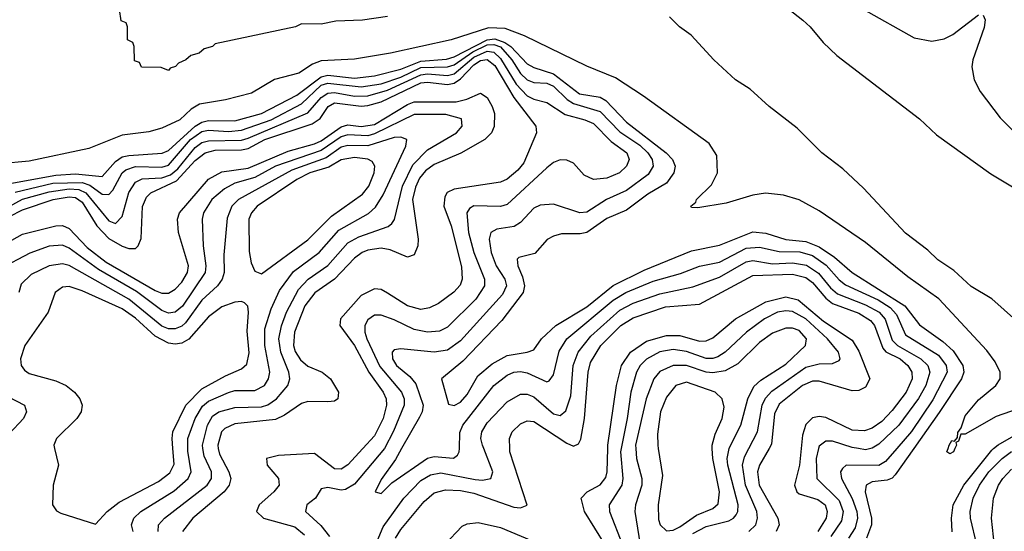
# Model space of a CAD drawing. Header units: inches. Extents: x 1308407 to 1441228, y 959628 to 1036311.
# Tile 171 of 256: x 1310101 to 1313068, y 1029751 to 1031291. Entities that reach past the tile are written whole.
import ezdxf

# ---------------------------------------------------------------- set-up
doc = ezdxf.new("R2010")
doc.units = ezdxf.units.IN
doc.header["$MEASUREMENT"] = 0
doc.layers.add('B3012', color=7, linetype='Continuous')
doc.layers.add('B3013', color=7, linetype='Continuous')

msp = doc.modelspace()

# ---------------------------------------------------------------- linework, layer by layer
at = {"layer": 'B3012', "color": 5}
for points, elevation in [([(1310206.5, 1030000), (1310217.8, 1029950), (1310201.9, 1029890), (1310200.7, 1029830), (1310212.5, 1029812.5), (1310225.5, 1029805.5), (1310330, 1029772.4), (1310364.6, 1029810), (1310401.4, 1029838.6), (1310519.4, 1029900.6), (1310553.5, 1029926.5), (1310566.9, 1029953.1), (1310563, 1030000)], 2680), ([(1310443.4, 1029750), (1310437.8, 1029770), (1310445.7, 1029790), (1310466.1, 1029810), (1310567.1, 1029872.9), (1310609.2, 1029910), (1310617.8, 1029930), (1310607.8, 1029992.2), (1310607.9, 1030000)], 2660), ([(1310518.5, 1029750), (1310519.5, 1029770), (1310537.5, 1029790), (1310666.1, 1029890), (1310679.6, 1029910), (1310679.6, 1029930), (1310656.8, 1029976.8), (1310653.5, 1030000)], 2640), ([(1310699.7, 1030000), (1310702.9, 1029982.9), (1310731.8, 1029930), (1310737.1, 1029910), (1310732.8, 1029890), (1310717.1, 1029870), (1310623.5, 1029790), (1310591.6, 1029750)], 2620), ([(1311135, 1030000), (1311090, 1029950.9), (1311070, 1029937.6), (1311050, 1029938.5), (1310990, 1029985.1), (1310881, 1029979), (1310844.8, 1029970), (1310846.9, 1029950), (1310881.2, 1029910), (1310883.4, 1029890), (1310867.5, 1029870), (1310822.5, 1029830), (1310814.5, 1029810), (1310836.2, 1029790), (1310930, 1029763.7), (1310959.6, 1029739.6)], 2580), ([(1311200.1, 1030000), (1311110, 1029892.7), (1311083.4, 1029876.6), (1311070, 1029874.7), (1311030, 1029882.2), (1311010, 1029878.5), (1310992.2, 1029850), (1310966.8, 1029830), (1310962.4, 1029810), (1311008.5, 1029768.5), (1311034.7, 1029734.7)], 2560), ([(1311252.1, 1030000), (1311233.2, 1029966.8), (1311190, 1029907.1), (1311172, 1029870), (1311190, 1029864.7), (1311222.9, 1029897.1), (1311330, 1029970.7), (1311350, 1029976.2), (1311408.9, 1029971.1), (1311420.5, 1029979.5), (1311425.9, 1029990), (1311426.2, 1030000)], 2540), ([(1311178.6, 1029721.4), (1311196.2, 1029763.8), (1311259.1, 1029850), (1311310, 1029903.8), (1311339.4, 1029920.6), (1311370, 1029926.4), (1311473.8, 1029906.2), (1311495.7, 1029904.3), (1311521.3, 1029910), (1311526.5, 1029930), (1311499.6, 1030000)], 2560), ([(1311233.6, 1029730), (1311250, 1029755.9), (1311319.7, 1029840.3), (1311350, 1029866.4), (1311384.6, 1029875.4), (1311430, 1029873.1), (1311470, 1029865.1), (1311590, 1029823.4), (1311610, 1029820.9), (1311630.9, 1029829.1), (1311577.7, 1029990), (1311577.7, 1030000)], 2580), ([(1311865.7, 1029710), (1311803.5, 1029810), (1311792.8, 1029850), (1311811.5, 1029870), (1311850, 1029890.6), (1311867.7, 1029912.3), (1311871.8, 1029930), (1311873.4, 1030000)], 2620), ([(1311913.4, 1030000), (1311911.3, 1029990), (1311918.8, 1029910), (1311916.1, 1029890), (1311877.5, 1029830), (1311878.2, 1029810), (1311917.5, 1029710)], 2640), ([(1311958, 1030000), (1311959.9, 1029970), (1311975.7, 1029910), (1311975.6, 1029890), (1311957, 1029830), (1311954.9, 1029810), (1311971.3, 1029710)], 2660), ([(1312025.5, 1030000), (1312038.4, 1029918.4), (1312025.6, 1029830), (1312026.4, 1029786.4), (1312030.7, 1029770), (1312050, 1029751.8), (1312070, 1029753.7), (1312090, 1029764.5), (1312140.4, 1029799.6), (1312190, 1029819.7), (1312206.2, 1029833.8), (1312209.7, 1029870), (1312189.9, 1029970.1), (1312188.1, 1030000)], 2680), ([(1312130, 1029744.4), (1312170, 1029765), (1312237.6, 1029782.4), (1312252.3, 1029790), (1312260.1, 1029799.9), (1312265.6, 1029810), (1312265.9, 1029830), (1312235.3, 1029950), (1312233.4, 1029970), (1312238.9, 1030000)], 2660), ([(1312298.8, 1029750), (1312319.2, 1029770), (1312324.9, 1029790), (1312322.6, 1029810), (1312288, 1029890), (1312279.6, 1029950), (1312285.2, 1029974.8), (1312298.4, 1030000)], 2640), ([(1312359.1, 1030000), (1312330.3, 1029950), (1312324.2, 1029930), (1312329.3, 1029890), (1312386, 1029790), (1312389.3, 1029770), (1312380.9, 1029750)], 2620), ([(1312456.1, 1030000), (1312451.3, 1029950), (1312435.9, 1029890), (1312443.1, 1029870), (1312450, 1029864), (1312506.2, 1029846.2), (1312528.2, 1029830), (1312534.6, 1029810), (1312530.9, 1029790), (1312506.1, 1029750)], 2580), ([(1312508.4, 1030000), (1312501.5, 1029970), (1312502.9, 1029910), (1312570, 1029843.9), (1312582.3, 1029810), (1312577.5, 1029782.5), (1312545.2, 1029734.8)], 2560), ([(1312744.1, 1030000), (1312710, 1029960.5), (1312690, 1029949.1), (1312592, 1029950), (1312580.4, 1029939.6), (1312575, 1029930), (1312577.7, 1029910), (1312609.3, 1029849.3), (1312623.4, 1029810), (1312625.5, 1029790), (1312618.6, 1029761.4), (1312599.1, 1029730)], 2540), ([(1312666, 1030000), (1312650, 1029996.3), (1312629, 1030000)], 2560), ([(1312795.5, 1030000), (1312739.2, 1029920.8), (1312730, 1029911), (1312715, 1029905), (1312670, 1029900.1), (1312651.6, 1029890), (1312648.8, 1029870), (1312668, 1029790), (1312668.1, 1029770), (1312653, 1029730)], 2520), ([(1312919.4, 1030000), (1312914.6, 1029990), (1312903.7, 1029983.7), (1312894.7, 1029990), (1312898.5, 1030000)], 2480), ([(1312911.1, 1029748.9), (1312908.6, 1029790), (1312914.4, 1029830), (1312946.3, 1029890), (1313030, 1029995.2), (1313036, 1030000)], 2520), ([(1312985.1, 1029710), (1312966.2, 1029790), (1312964.8, 1029810), (1312974.1, 1029850), (1312993.3, 1029890), (1313021.9, 1029930), (1313061.9, 1029970), (1313090, 1029990.8)], 2540), ([(1313044.1, 1029650), (1313029.4, 1029790.6), (1313035.8, 1029850), (1313050.4, 1029890), (1313063.2, 1029910), (1313090, 1029937.5)], 2560), ([(1311381.3, 1029710), (1311434.2, 1029765.8), (1311450, 1029773.3), (1311483, 1029777), (1311550, 1029762.6), (1311643.1, 1029723.1)], 2620)]:
    msp.add_lwpolyline(points, dxfattribs=dict(at, elevation=elevation))
at = {"layer": 'B3013', "color": 5}
for points, elevation in [([(1312334.6, 1031390), (1312461.1, 1031290), (1312483.1, 1031270), (1312522, 1031222), (1312563.4, 1031183.4), (1312812.1, 1030992.1), (1312863.9, 1030943.9), (1313027.1, 1030827.1), (1313170, 1030742)], 2460), ([(1311210, 1031300.9), (1311134, 1031290), (1311053.7, 1031286.3), (1311010, 1031277.2), (1310950, 1031279), (1310932, 1031270), (1310690, 1031218), (1310682, 1031210), (1310656.9, 1031203.1), (1310642, 1031190), (1310616.9, 1031183.1), (1310602, 1031170), (1310579.6, 1031160.4), (1310571.3, 1031150), (1310554.8, 1031145.2), (1310550, 1031138), (1310527.3, 1031147.3), (1310468, 1031148), (1310462, 1031162), (1310447.3, 1031167.3), (1310446, 1031210), (1310442, 1031222), (1310426, 1031230), (1310426, 1031270), (1310422, 1031282), (1310407.3, 1031287.3), (1310402, 1031322)], 2460), ([(1313104.4, 1030384.4), (1313030.5, 1030450.5), (1312968.1, 1030488.1), (1312916.1, 1030536.1), (1312868.2, 1030568.2), (1312837.4, 1030597.4), (1312770, 1030648.7), (1312643.5, 1030783.5), (1312581.8, 1030841.8), (1312518.3, 1030890), (1312444.1, 1030964.1), (1312359.7, 1031030), (1312302.3, 1031082.3), (1312258, 1031110), (1312193, 1031170), (1312124.5, 1031244.5), (1312089.9, 1031269.9), (1312059.6, 1031299.6)], 2460), ([(1312642.6, 1031322.6), (1312796.2, 1031236.2), (1312850, 1031226.2), (1312886.9, 1031233.1), (1312913.2, 1031246.8), (1312990, 1031306)], 2480), ([(1313004.7, 1031304.7), (1313010.8, 1031290.8), (1313007.3, 1031267.3), (1312973.7, 1031170), (1312970.7, 1031149.3), (1312977, 1031110), (1312995.1, 1031075.1), (1313056, 1030996), (1313210, 1030838.5)], 2480), ([(1312898.5, 1030000), (1312902.3, 1030010), (1312910, 1030024.2), (1312917.7, 1030022.3), (1312927.3, 1030032.7), (1312928.4, 1030048.4), (1312938, 1030062), (1312950, 1030098.5), (1312990, 1030146.7), (1313042.3, 1030190), (1313055.5, 1030210), (1313056, 1030230), (1313040.6, 1030260.6), (1313015.3, 1030295.3), (1312870.3, 1030450.3), (1312777.1, 1030517.1), (1312650, 1030619.9), (1312510, 1030715.9), (1312450, 1030748.2), (1312402.6, 1030762.6), (1312348.9, 1030768.9), (1312310, 1030762.7), (1312230, 1030738.5), (1312144.8, 1030724.8), (1312125.6, 1030725.6), (1312123.5, 1030730), (1312138.2, 1030741.8), (1312140.2, 1030750), (1312186, 1030794), (1312203.6, 1030830), (1312201.9, 1030881.9), (1312178.3, 1030918.3), (1311981.2, 1031061.2), (1311896.1, 1031116.1), (1311810, 1031151.1), (1311622.7, 1031242.7), (1311564.5, 1031264.5), (1311513.8, 1031266.2), (1311401.5, 1031230), (1311219.1, 1031190), (1311110, 1031172.5), (1311010, 1031167.6), (1310983.2, 1031156.8), (1310942.1, 1031130), (1310869.2, 1031110.8), (1310799.8, 1031070), (1310721.2, 1031050), (1310643.4, 1031036.6), (1310618.1, 1031021.9), (1310583.9, 1030990), (1310530, 1030964.2), (1310490, 1030953.7), (1310410, 1030943), (1310310, 1030903.3), (1310130, 1030865.2), (1310042.8, 1030857.2)], 2480), ([(1310050, 1030793.4), (1310210, 1030823.3), (1310270, 1030826.5), (1310350, 1030819.4), (1310390, 1030864.4), (1310410, 1030877.7), (1310430, 1030882.6), (1310531, 1030889), (1310550, 1030897.4), (1310630, 1030970.2), (1310650, 1030982.3), (1310670, 1030987.5), (1310750, 1030986.7), (1310830, 1031008.2), (1310935.9, 1031064.1), (1311010, 1031119.4), (1311030, 1031124.4), (1311110, 1031115.4), (1311170, 1031121.9), (1311250, 1031141.9), (1311310, 1031165.9), (1311387.6, 1031172.4), (1311410, 1031178.8), (1311510, 1031230.6), (1311533.4, 1031233.4), (1311562.7, 1031222.7), (1311581, 1031210), (1311630, 1031158.6), (1311650, 1031147.1), (1311710, 1031127.8), (1311788.1, 1031068.1), (1311850, 1031057.5), (1311867.3, 1031047.3), (1311930, 1030982.8), (1312049.4, 1030890), (1312068, 1030870), (1312076.2, 1030850), (1312072.2, 1030830), (1312050, 1030799.2), (1311993.9, 1030766.1), (1311930, 1030717.8), (1311870, 1030692.6), (1311810, 1030650.1), (1311790, 1030645.9), (1311733.7, 1030646.3), (1311710, 1030639.5), (1311690.8, 1030629.2), (1311653.2, 1030586.8), (1311604.9, 1030575.1), (1311600.3, 1030570), (1311602, 1030550), (1311616.6, 1030516.6), (1311622.2, 1030490), (1311617.9, 1030470), (1311554.4, 1030385.6), (1311436.7, 1030263.3), (1311372, 1030210), (1311393.7, 1030133.7), (1311410, 1030129.4), (1311430, 1030139.5), (1311450, 1030162.3), (1311481.4, 1030218.6), (1311524.7, 1030255.3), (1311570, 1030280.3), (1311630.4, 1030289.6), (1311650, 1030297.4), (1311673.4, 1030330), (1311716.8, 1030370), (1311810, 1030426.9), (1311890, 1030490.8), (1311983.1, 1030536.9), (1312125.2, 1030594.8), (1312210, 1030611.9), (1312310, 1030652.4), (1312350, 1030648.7), (1312409.3, 1030629.3), (1312470, 1030622.9), (1312510, 1030607.2), (1312556, 1030576), (1312609.7, 1030529.7), (1312768.4, 1030430), (1312812.4, 1030372.4), (1312882.6, 1030322.6), (1312913.6, 1030293.6), (1312943.1, 1030250), (1312945.8, 1030230), (1312939.3, 1030210), (1312872.1, 1030107.9), (1312795.5, 1030000)], 2520), ([(1310088.1, 1030771.9), (1310201.4, 1030798.6), (1310290, 1030801.3), (1310312.9, 1030792.9), (1310350, 1030766.1), (1310370, 1030764.8), (1310381.8, 1030778.2), (1310409.8, 1030830), (1310421.1, 1030838.9), (1310450, 1030849), (1310530, 1030847.2), (1310550, 1030853), (1310616.3, 1030930), (1310650, 1030954.4), (1310670, 1030958.1), (1310730, 1030954), (1310770, 1030958.3), (1310859.3, 1030990), (1310950, 1031037.8), (1311010, 1031093.9), (1311030, 1031099.8), (1311130, 1031088.8), (1311190, 1031098.3), (1311250, 1031118.1), (1311310, 1031146.8), (1311390, 1031148.7), (1311410, 1031154.8), (1311466.2, 1031193.8), (1311510, 1031215.3), (1311530, 1031216.7), (1311550, 1031209.3), (1311583.9, 1031170), (1311610, 1031129.4), (1311630, 1031109.5), (1311650, 1031102.2), (1311690, 1031100.1), (1311710, 1031091), (1311750.9, 1031050.9), (1311770, 1031038.6), (1311850, 1031014.8), (1311910, 1030953), (1311970, 1030913), (1311993.6, 1030890), (1312007.1, 1030870), (1312010.3, 1030850), (1311995.3, 1030824.7), (1311930, 1030777.1), (1311869.9, 1030750), (1311810, 1030711.6), (1311789.3, 1030709.3), (1311710, 1030736.1), (1311670, 1030732.3), (1311650, 1030723.6), (1311610, 1030680.9), (1311591.3, 1030668.7), (1311539.2, 1030660.8), (1311521.2, 1030650), (1311516, 1030630), (1311521.5, 1030590), (1311536.9, 1030550), (1311563.3, 1030510), (1311567.9, 1030490), (1311556.2, 1030463.8), (1311430, 1030324.5), (1311390, 1030296.1), (1311350, 1030289.8), (1311250, 1030300.5), (1311230, 1030297), (1311223.8, 1030290), (1311224.8, 1030270), (1311237, 1030250), (1311277.2, 1030217.2), (1311295.1, 1030195.1), (1311317.1, 1030130), (1311314, 1030110), (1311305.6, 1030094.4), (1311252.1, 1030000)], 2540), ([(1310030, 1030707.7), (1310110, 1030750.5), (1310190, 1030773.1), (1310250, 1030781.8), (1310279.5, 1030779.5), (1310300.5, 1030770), (1310370, 1030685.2), (1310390, 1030677.9), (1310410, 1030698.9), (1310430, 1030770.5), (1310450, 1030802.3), (1310470, 1030812), (1310530, 1030814.9), (1310555.7, 1030824.3), (1310578.1, 1030841.9), (1310630, 1030906.4), (1310650, 1030921.2), (1310670, 1030926.4), (1310770, 1030928.2), (1310790, 1030934.7), (1310969.8, 1031010.2), (1311010, 1031056.7), (1311030, 1031070.3), (1311050, 1031071.8), (1311110, 1031061.1), (1311150, 1031061.3), (1311210, 1031078.5), (1311310, 1031125), (1311330, 1031128.3), (1311390, 1031123), (1311410, 1031128.4), (1311470, 1031178), (1311510, 1031196.3), (1311530, 1031193.1), (1311550, 1031174.3), (1311597.2, 1031097.2), (1311630, 1031061.7), (1311650, 1031051.8), (1311690, 1031042), (1311745.3, 1031005.3), (1311803.7, 1030990), (1311830, 1030978.5), (1311883.9, 1030923.9), (1311930.3, 1030890), (1311938.1, 1030870), (1311929.9, 1030850), (1311908.4, 1030830), (1311870, 1030814.4), (1311830.1, 1030810.1), (1311802.5, 1030822.5), (1311770, 1030858.6), (1311750, 1030868.3), (1311730, 1030869.3), (1311710, 1030861.5), (1311690, 1030844.8), (1311570, 1030734.5), (1311550, 1030728.4), (1311470, 1030730.8), (1311457.1, 1030722.9), (1311448.8, 1030710), (1311453.5, 1030650), (1311469.5, 1030590), (1311501.7, 1030510), (1311501.9, 1030490), (1311476.1, 1030450), (1311390, 1030365.7), (1311366.5, 1030353.5), (1311330, 1030350.4), (1311290, 1030357.8), (1311230, 1030387.6), (1311190, 1030401.2), (1311170, 1030401), (1311150, 1030387.1), (1311141.6, 1030370), (1311141.2, 1030350), (1311146.9, 1030330), (1311186.7, 1030246.7), (1311252.2, 1030170), (1311260.1, 1030150), (1311260.2, 1030130), (1311228.1, 1030051.9), (1311200.1, 1030000)], 2560), ([(1310030, 1030678.5), (1310110, 1030719), (1310202.7, 1030750), (1310250, 1030757.9), (1310270, 1030755.5), (1310290, 1030742), (1310333.3, 1030670), (1310370, 1030632.7), (1310410, 1030609.1), (1310430, 1030602.6), (1310450, 1030602.6), (1310458.8, 1030610), (1310467.4, 1030632.6), (1310471.5, 1030728.5), (1310483.5, 1030756.5), (1310496.8, 1030770), (1310574.2, 1030805.8), (1310630, 1030867.1), (1310660.5, 1030890), (1310690, 1030898.5), (1310770, 1030899.3), (1310790, 1030903.7), (1310840.1, 1030930), (1310982.1, 1030977.9), (1311006.2, 1030993.8), (1311030.5, 1031029.5), (1311050, 1031040.8), (1311130, 1031031), (1311150, 1031032.6), (1311190, 1031044), (1311310, 1031100.9), (1311330, 1031103.4), (1311390, 1031096.2), (1311410, 1031099.6), (1311430, 1031112.9), (1311470, 1031155.5), (1311490, 1031168.3), (1311510, 1031171.1), (1311533.4, 1031153.4), (1311590, 1031057.2), (1311656.9, 1030970), (1311658.7, 1030950), (1311620.1, 1030859.9), (1311601.9, 1030838.1), (1311570, 1030811.3), (1311550, 1030802.2), (1311410, 1030781.1), (1311389.6, 1030770.4), (1311382.2, 1030757.8), (1311379.2, 1030730), (1311401.9, 1030670), (1311432.6, 1030547.4), (1311434.5, 1030510), (1311428.1, 1030491.9), (1311409.4, 1030470.6), (1311363.5, 1030436.5), (1311336.5, 1030423.5), (1311310, 1030418.5), (1311270, 1030429.4), (1311210, 1030468.1), (1311190, 1030478.4), (1311170, 1030481), (1311130, 1030460.3), (1311068, 1030390), (1311065.6, 1030370), (1311110.1, 1030310.1), (1311153.1, 1030230), (1311196.8, 1030170), (1311205.6, 1030150), (1311206.8, 1030130), (1311196.2, 1030090), (1311170, 1030038.3), (1311135, 1030000)], 2580), ([(1310035.8, 1030604.2), (1310110, 1030645), (1310210, 1030670.4), (1310230, 1030671), (1310250, 1030662.7), (1310305.1, 1030605.1), (1310361.5, 1030561.5), (1310510, 1030475.2), (1310530, 1030467.5), (1310550, 1030467.6), (1310570, 1030479.9), (1310590, 1030501), (1310607.3, 1030530), (1310610.3, 1030550), (1310579.7, 1030650), (1310577.2, 1030690), (1310583.1, 1030710), (1310670, 1030810.5), (1310710, 1030833.3), (1310790, 1030843.8), (1310910, 1030895.2), (1310990, 1030917), (1311010, 1030926.1), (1311070, 1030968.9), (1311090, 1030974.4), (1311130, 1030969.8), (1311170, 1030975.2), (1311270, 1031036), (1311290, 1031043.4), (1311416.5, 1031043.5), (1311448.5, 1031051.5), (1311490, 1031069.5), (1311510, 1031056.9), (1311524.6, 1031030), (1311531.5, 1031008.5), (1311531, 1030969), (1311522.5, 1030950), (1311503, 1030930), (1311430.9, 1030889.1), (1311350, 1030854.7), (1311324.3, 1030835.7), (1311306.4, 1030813.6), (1311293.6, 1030786.4), (1311285.3, 1030750), (1311301.9, 1030630), (1311301.3, 1030610), (1311290, 1030582.7), (1311270, 1030576.1), (1311217.9, 1030597.9), (1311190, 1030602.8), (1311150, 1030597.1), (1311133.3, 1030590), (1311110, 1030573.3), (1311050, 1030510.1), (1310991.1, 1030468.9), (1310960.6, 1030430), (1310929.1, 1030350), (1310926.2, 1030310), (1310931.7, 1030291.7), (1310947.1, 1030267.1), (1310970, 1030248.2), (1311012.4, 1030230), (1311038.1, 1030210), (1311061.9, 1030170), (1311060.3, 1030150), (1311050, 1030142.7), (1311030, 1030140.1), (1310970, 1030141.9), (1310950, 1030135.7), (1310899.3, 1030100.7), (1310872.3, 1030087.7), (1310750, 1030074.4), (1310719.3, 1030060.7), (1310709.2, 1030050), (1310697.9, 1030010), (1310699.7, 1030000)], 2620), ([(1310653.5, 1030000), (1310652, 1030010), (1310666.9, 1030070), (1310682.6, 1030097.4), (1310701.7, 1030110), (1310750, 1030123), (1310830, 1030125.5), (1310848.6, 1030131.4), (1310875, 1030150), (1310908.8, 1030190), (1310915.6, 1030210), (1310912.7, 1030230), (1310887.8, 1030290), (1310882.3, 1030330), (1310890.3, 1030369.7), (1310905.4, 1030410), (1310941.7, 1030478.3), (1310970.3, 1030509.7), (1311030, 1030551.3), (1311090, 1030619), (1311123.1, 1030636.9), (1311211.7, 1030668.3), (1311222.8, 1030677.2), (1311230.5, 1030689.5), (1311254.3, 1030790), (1311286.1, 1030853.9), (1311330, 1030899.1), (1311417.4, 1030950), (1311434.2, 1030970), (1311432.1, 1030992.1), (1311385.7, 1031005.7), (1311290, 1031005.2), (1311170, 1030947.2), (1311150, 1030941.3), (1311090, 1030944.1), (1311070, 1030938.7), (1311010, 1030897.6), (1310871.7, 1030850), (1310810, 1030816.2), (1310750, 1030799.1), (1310718.2, 1030781.8), (1310680.6, 1030750), (1310655.3, 1030710), (1310651.6, 1030690), (1310654.2, 1030610), (1310662.6, 1030550), (1310659.7, 1030530), (1310591.6, 1030428.4), (1310570, 1030410.5), (1310550, 1030407.9), (1310530, 1030415.3), (1310452.8, 1030472.8), (1310339.1, 1030539.1), (1310250, 1030603.2), (1310230, 1030612.4), (1310190, 1030609), (1310131.6, 1030588.4), (1310039.8, 1030540.2)], 2640), ([(1310607.9, 1030000), (1310608.3, 1030030), (1310629.7, 1030090.3), (1310652.2, 1030127.8), (1310670, 1030142.2), (1310730, 1030168.5), (1310750, 1030174.3), (1310810, 1030174.3), (1310838.5, 1030190), (1310851.2, 1030210), (1310855.2, 1030230), (1310839.6, 1030310), (1310840, 1030360), (1310859.1, 1030420.9), (1310884.6, 1030475.4), (1310926.7, 1030533.3), (1311003.4, 1030590), (1311062.9, 1030657.1), (1311152.2, 1030707.8), (1311173.6, 1030726.4), (1311196.5, 1030763.5), (1311264.9, 1030910), (1311267.9, 1030930), (1311250, 1030937.8), (1311230, 1030936.6), (1311150, 1030911.5), (1311090, 1030912.3), (1311070, 1030906.9), (1311024.4, 1030875.6), (1310921.6, 1030838.4), (1310760.9, 1030750), (1310740.8, 1030730), (1310726.3, 1030693.7), (1310716.5, 1030583.5), (1310717, 1030530), (1310711.6, 1030510), (1310697.4, 1030490), (1310650, 1030446.3), (1310601.2, 1030378.8), (1310590, 1030368.4), (1310570, 1030359.8), (1310550, 1030360.3), (1310530, 1030368.2), (1310430, 1030449.8), (1310250, 1030551.4), (1310230, 1030555.8), (1310190, 1030549.9), (1310136.4, 1030523.6), (1310105.4, 1030494.6), (1310098.3, 1030470)], 2660), ([(1311426.2, 1030000), (1311427.9, 1030047.9), (1311436.4, 1030070), (1311530.1, 1030190), (1311570, 1030220.5), (1311590, 1030229.4), (1311610, 1030231.7), (1311630, 1030227.9), (1311690, 1030200.9), (1311696.7, 1030203.3), (1311710, 1030221.3), (1311727.3, 1030292.7), (1311749.7, 1030330), (1311890, 1030446.6), (1311927.3, 1030470), (1312010, 1030504.1), (1312092.9, 1030527.1), (1312150, 1030548.6), (1312210, 1030561.4), (1312290, 1030603.6), (1312330, 1030605.7), (1312390, 1030592.9), (1312451.8, 1030591.8), (1312490, 1030581.1), (1312531.8, 1030551.8), (1312570, 1030507.9), (1312590, 1030493), (1312687.6, 1030447.6), (1312724.2, 1030424.2), (1312743.3, 1030403.3), (1312770, 1030342.7), (1312870, 1030280.6), (1312893.3, 1030250), (1312895.8, 1030230), (1312853.1, 1030146.9), (1312788.5, 1030051.5), (1312744.1, 1030000)], 2540), ([(1311499.6, 1030000), (1311495.7, 1030010), (1311490.7, 1030030), (1311494.1, 1030050), (1311510, 1030077.5), (1311570, 1030140.4), (1311610, 1030163.5), (1311630, 1030164), (1311650, 1030155.6), (1311710, 1030104.6), (1311730, 1030099.3), (1311746.6, 1030113.4), (1311761.6, 1030158.4), (1311768.8, 1030250), (1311784.1, 1030290), (1311821.9, 1030338.1), (1311910, 1030416), (1311950, 1030437.1), (1312030, 1030466), (1312130, 1030486.6), (1312210, 1030515.9), (1312290, 1030561.7), (1312310, 1030566), (1312370, 1030556.2), (1312430, 1030559.4), (1312472, 1030552), (1312508.2, 1030528.2), (1312544.1, 1030484.1), (1312565.7, 1030465.7), (1312650, 1030432.6), (1312690.9, 1030410), (1312709.1, 1030389.1), (1312730, 1030326.6), (1312746.4, 1030310), (1312816.8, 1030270), (1312837.2, 1030250), (1312843.6, 1030230), (1312831.5, 1030190), (1312809.5, 1030150.5), (1312749.9, 1030070), (1312690, 1030013), (1312670, 1030000.9), (1312666, 1030000)], 2560), ([(1311577.7, 1030000), (1311577.5, 1030030), (1311585.5, 1030050), (1311610, 1030074.5), (1311630, 1030083.1), (1311650, 1030081.4), (1311750, 1030015.7), (1311770, 1030007.4), (1311785.5, 1030014.5), (1311791.9, 1030028.1), (1311802.9, 1030090), (1311814.2, 1030230), (1311820.9, 1030259.1), (1311851.9, 1030310), (1311912.4, 1030370), (1311950, 1030393.7), (1312046.9, 1030426.9), (1312150, 1030434.1), (1312310, 1030520.7), (1312430, 1030525.3), (1312470, 1030515.1), (1312490, 1030500), (1312530, 1030453.1), (1312550, 1030436.4), (1312630, 1030407), (1312665.4, 1030385.4), (1312677.3, 1030370), (1312702, 1030302), (1312711.2, 1030291.2), (1312754.1, 1030270), (1312777.8, 1030250), (1312789.1, 1030230), (1312790, 1030209.3), (1312772.8, 1030170), (1312730, 1030114.3), (1312698.6, 1030081.4), (1312670, 1030061.1), (1312646.5, 1030053.5), (1312610, 1030055.3), (1312530, 1030093), (1312510, 1030096.5), (1312490, 1030091.9), (1312470, 1030071.8), (1312459.8, 1030040.2), (1312456.1, 1030000)], 2580), ([(1310563, 1030000), (1310560.4, 1030030), (1310562.7, 1030050), (1310602.4, 1030130), (1310650, 1030179.5), (1310721.2, 1030218.8), (1310770, 1030239.6), (1310786.1, 1030253.9), (1310792.4, 1030287.6), (1310786.9, 1030353.1), (1310790.4, 1030410.4), (1310788.4, 1030428.4), (1310778.9, 1030438.9), (1310770, 1030442.6), (1310750, 1030440.2), (1310710, 1030426.9), (1310670, 1030396.7), (1310610.7, 1030329.3), (1310590, 1030317.6), (1310570, 1030314), (1310550, 1030316.8), (1310510, 1030338.1), (1310450, 1030392), (1310410, 1030420.2), (1310290, 1030474.9), (1310250, 1030488), (1310230, 1030486), (1310208.1, 1030470), (1310187.2, 1030410), (1310116.6, 1030310), (1310103.4, 1030270), (1310106, 1030250), (1310115.9, 1030235.9), (1310130, 1030226), (1310210, 1030204.2), (1310241.1, 1030190), (1310266.6, 1030170), (1310282.6, 1030150), (1310289.4, 1030130), (1310286.3, 1030110), (1310273.5, 1030090), (1310212.3, 1030030), (1310204.2, 1030010), (1310206.5, 1030000)], 2680), ([(1311873.4, 1030000), (1311873.6, 1030010), (1311899.9, 1030190), (1311915.1, 1030250), (1311941.9, 1030290), (1311990, 1030322.9), (1312050, 1030340.7), (1312090, 1030340.4), (1312150, 1030323.4), (1312170, 1030323.8), (1312190, 1030333.5), (1312258.5, 1030390), (1312350, 1030441.7), (1312410, 1030456.7), (1312447.1, 1030447.1), (1312523.4, 1030383.4), (1312610, 1030325.9), (1312630, 1030292.8), (1312662.8, 1030210), (1312650, 1030184.8), (1312630, 1030174.6), (1312610, 1030173.2), (1312510, 1030202.7), (1312490, 1030203.2), (1312459.6, 1030190), (1312390, 1030133.2), (1312375.5, 1030104.5), (1312366.8, 1030013.2), (1312359.1, 1030000)], 2620), ([(1312298.4, 1030000), (1312324.5, 1030050), (1312338.5, 1030130), (1312348.9, 1030151.1), (1312367.6, 1030172.4), (1312470, 1030244.6), (1312510, 1030255.2), (1312550, 1030255.6), (1312570, 1030264.7), (1312573.7, 1030270), (1312568.1, 1030290), (1312535, 1030330), (1312470, 1030390), (1312430, 1030412.6), (1312410, 1030414.9), (1312384.5, 1030410), (1312345.3, 1030390), (1312291.2, 1030350), (1312226.7, 1030290), (1312204.5, 1030275.5), (1312190, 1030270.5), (1312170, 1030271.1), (1312110, 1030291.8), (1312070, 1030298.5), (1312030, 1030291.1), (1311990, 1030269.3), (1311971, 1030250), (1311959.5, 1030230), (1311943, 1030170), (1311932.2, 1030090), (1311913.4, 1030000)], 2640), ([(1312238.9, 1030000), (1312239, 1030001), (1312274.7, 1030070), (1312295.7, 1030150), (1312313.8, 1030186.2), (1312334.6, 1030205.4), (1312410, 1030254), (1312469.5, 1030310), (1312472, 1030330), (1312450, 1030354.9), (1312430, 1030362.1), (1312410, 1030361.8), (1312370, 1030347.3), (1312330, 1030318.9), (1312264.8, 1030255.2), (1312226.6, 1030233.4), (1312190, 1030227.4), (1312170, 1030229.8), (1312110, 1030249.5), (1312070.5, 1030250), (1312030, 1030232.1), (1312011.7, 1030210), (1311989, 1030150), (1311957.3, 1030010), (1311958, 1030000)], 2660), ([(1312188.1, 1030000), (1312187.5, 1030010), (1312196.5, 1030043.5), (1312217.6, 1030090), (1312224.3, 1030124.3), (1312217.8, 1030150), (1312196.5, 1030170), (1312110, 1030199.6), (1312078.6, 1030190), (1312050, 1030154.9), (1312032.4, 1030110), (1312023.6, 1030043.6), (1312023.9, 1030010), (1312025.5, 1030000)], 2680), ([(1310039.3, 1030170), (1310115.5, 1030130), (1310122.3, 1030110), (1310112.6, 1030090), (1310070, 1030043.8)], 2660), ([(1313417.1, 1030000), (1313330, 1030038.4), (1313310, 1030050.3), (1313236.8, 1030116.8), (1313190, 1030134.3), (1313150, 1030133.4), (1313043.6, 1030096.4), (1312950, 1030042.8), (1312937.3, 1030042.7), (1312930, 1030021.6), (1312922.3, 1030017.7), (1312924.2, 1030010), (1312919.4, 1030000)], 2480), ([(1313036, 1030000), (1313050, 1030011.2), (1313130, 1030056.9), (1313150, 1030062.2), (1313170, 1030061.3), (1313190, 1030053.3), (1313250.5, 1030000)], 2520), ([(1312629, 1030000), (1312610, 1030003.4), (1312550, 1030022.3), (1312530, 1030022.1), (1312510, 1030006.7), (1312508.4, 1030000)], 2560)]:
    msp.add_lwpolyline(points, dxfattribs=dict(at, elevation=elevation))
at = {"layer": 'B3013', "color": 5, "elevation": 2680}
msp.add_lwpolyline([(1311110, 1030876.2), (1311070, 1030869.5), (1311033.3, 1030846.7), (1310975.6, 1030830), (1310936, 1030810), (1310816.6, 1030730), (1310799.7, 1030710), (1310791.8, 1030690), (1310792.8, 1030592.8), (1310798.8, 1030558.8), (1310810, 1030533.4), (1310830, 1030526), (1310970, 1030628.4), (1311040.8, 1030699.2), (1311134.5, 1030765.5), (1311153.3, 1030790), (1311169.9, 1030830), (1311171.9, 1030850), (1311163.6, 1030863.6), (1311150.8, 1030870.8)], close=True, dxfattribs=at)

doc.saveas('drawing.dxf')
